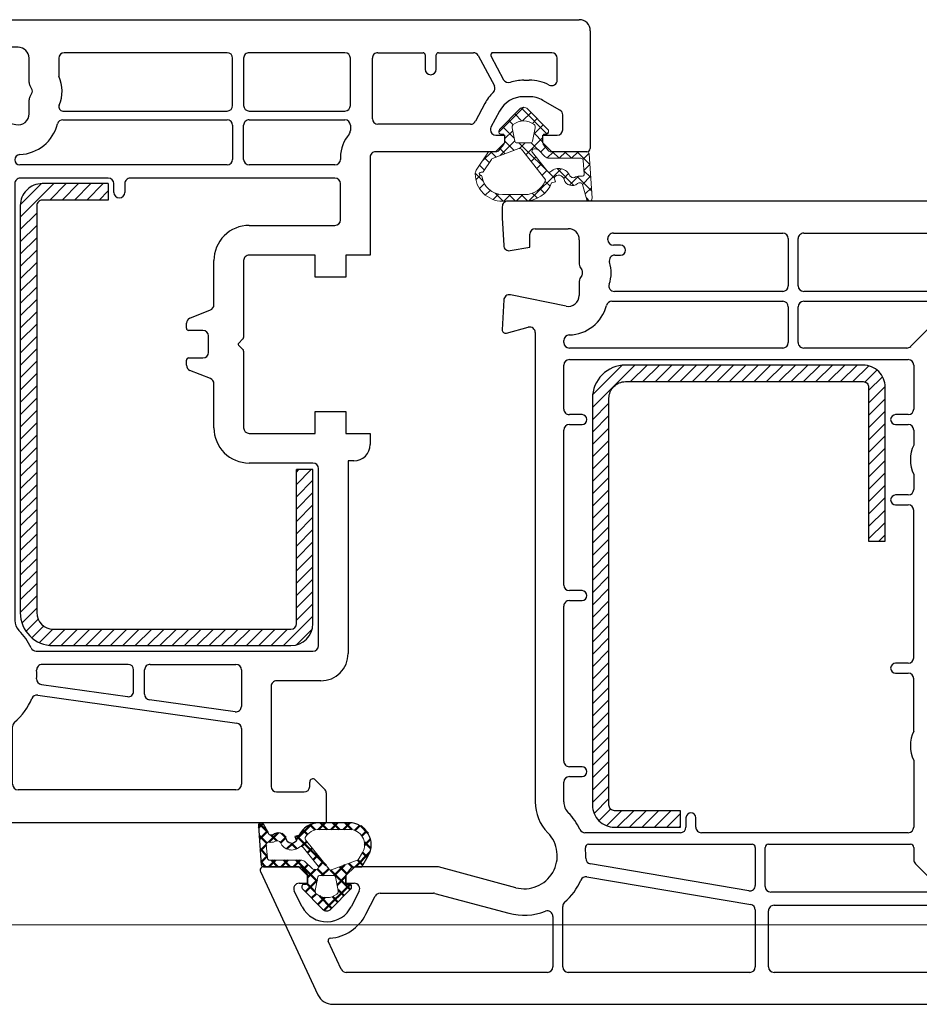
# Model space of a CAD drawing. Header units: millimetres. Extents: x -1427 to 15787, y -1578 to 5789.
# Tile 70 of 152: x 1549 to 1557, y -603 to -594. Entities that reach past the tile are written whole.
import ezdxf

# ---------------------------------------------------------------- set-up
doc = ezdxf.new("R2010")
doc.units = ezdxf.units.MM
doc.linetypes.add('AUSGEZOGEN', pattern=[0])
for name, color, linetype in [('1', 7, 'Continuous'), ('10TNR-01', 7, 'AUSGEZOGEN'), ('listwa', 5, 'Continuous')]:
    doc.layers.add(name, color=color, linetype=linetype)
doc.layers.add('A_wymiary', color=7, linetype='Continuous', lineweight=5)
doc.layers.add('AM_0', color=7, linetype='Continuous', lineweight=50)

# ---------------------------------------------------------------- blocks, each defined once
blk = doc.blocks.new('HP122')
for p, q in [((61.385, 73), (0, 73)), ((0, 73), (0, 70.1)), ((67.971, 60.927), (62.745, 72.134)), ((1.394, 70.2), (3, 70.2)), ((6.6, 70.1), (21.299, 70.1)), ((23.499, 70.1), (40, 70.1)), ((41.9, 70.1), (60.175, 70.1)), ((60.628, 69.811), (61.812, 67.272)), ((3.5, 69.7), (3.5, 63)), ((6.1, 64.5), (6.1, 69.6)), ((21.799, 69.6), (21.799, 64.5)), ((22.999, 64.422), (22.999, 69.6)), ((40.5, 69.6), (40.5, 64.105)), ((41.4, 65.014), (41.4, 69.6)), ((52.111, 62.917), (45.398, 64.716)), ((58.385, 64.816), (57.547, 63.173)), ((21.299, 64), (6.6, 64)), ((38.308, 61.406), (23.415, 63.929)), ((59.004, 62.727), (59.721, 64.135)), ((64.177, 64.135), (64.894, 62.727)), ((6.601, 62.8), (21.599, 62.8)), ((23.583, 62.684), (37.989, 60.243)), ((57.102, 62.9), (52.241, 62.9)), ((0, 62.6), (0, 60.443)), ((3, 62.5), (1.394, 62.5)), ((8.454, 60.223), (6.389, 62.288)), ((22.099, 62.3), (22.099, 58.75)), ((22.999, 58.75), (22.999, 62.191)), ((44.776, 62.398), (51.795, 60.517)), ((60.199, 62), (59.449, 62)), ((60.199, 61.3), (60.199, 62)), ((64.449, 62), (63.699, 62)), ((63.699, 62), (63.699, 61.3)), ((59.399, 60.5), (60.199, 61.3)), ((63.699, 61.3), (64.499, 60.5)), ((2, 59), (2, 60)), ((2.5, 60.5), (4.5, 60.5)), ((4.5, 60.5), (6, 59)), ((51.925, 60.5), (59.399, 60.5)), ((64.499, 60.5), (67.699, 60.5)), ((0.5, 59.577), (1.5, 59)), ((8.6, 58.75), (8.6, 59.87)), ((1.5, 59), (2, 59)), ((6, 59), (6, 50.288)), ((21.799, 58.45), (8.9, 58.45)), ((38.148, 58.45), (23.299, 58.45)), ((9.1, 57.4), (27.9, 57.4)), ((29.8, 57.4), (38.482, 57.4)), ((8.6, 50.83), (8.6, 56.9)), ((28.4, 56.9), (28.4, 56.05)), ((29.3, 56.05), (29.3, 56.9)), ((40.4, 54.601), (40.4, 52.8)), ((43, 11.939), (43, 54.601)), ((39.9, 52.3), (38.75, 52.3)), ((38.75, 51.4), (39.9, 51.4)), ((40.4, 50.9), (40.4, 36.8)), ((6.067, 50.038), (6.233, 49.75)), ((6.233, 49.25), (6.067, 48.962)), ((6, 48.712), (6, 38)), ((8.6, 48.17), (8.6, 43.4)), ((10.25, 42.9), (9.1, 42.9)), ((8.6, 41.5), (8.6, 28.1)), ((9.1, 42), (10.25, 42)), ((1.5, 40), (0.5, 39.423)), ((2, 40), (1.5, 40)), ((2, 38), (2, 40)), ((0, 38.557), (0, 37.288)), ((0.067, 37.038), (0.233, 36.75)), ((5.5, 37.5), (2.5, 37.5)), ((0.233, 36.25), (0.067, 35.962)), ((39.9, 36.3), (38.75, 36.3)), ((0, 35.712), (0, 34.443)), ((2, 33), (2, 35)), ((2.5, 35.5), (5.5, 35.5)), ((6, 35), (6, 24.288)), ((38.75, 35.4), (39.9, 35.4)), ((40.4, 34.9), (40.4, 20.8)), ((0.5, 33.577), (1.5, 33)), ((1.5, 33), (2, 33)), ((10.25, 27.6), (9.1, 27.6)), ((8.6, 24.83), (8.6, 26.2)), ((9.1, 26.7), (10.25, 26.7)), ((6.067, 24.038), (6.233, 23.75)), ((6, 22.712), (6, 14)), ((6.233, 23.25), (6.067, 22.962)), ((8.6, 20.8), (8.6, 22.17)), ((10.25, 20.3), (9.1, 20.3)), ((39.9, 20.3), (38.75, 20.3)), ((8.6, 14.9), (8.6, 18.9)), ((9.1, 19.4), (10.25, 19.4)), ((38.75, 19.4), (39.9, 19.4)), ((40.4, 18.9), (40.4, 14.9)), ((39.9, 14.4), (9.1, 14.4)), ((1.5, 14), (0.5, 13.423)), ((2, 14), (1.5, 14)), ((2, 13), (2, 14)), ((6, 14), (4.5, 12.5)), ((0, 12.557), (0, 10.4)), ((6.188, 10.511), (8.881, 13.204)), ((9.234, 13.35), (18.6, 13.35)), ((19.1, 12.85), (19.1, 9.6)), ((20, 9.6), (20, 12.85)), ((20.5, 13.35), (39.9, 13.35)), ((40.4, 12.85), (40.4, 12.658)), ((4.5, 12.5), (2.5, 12.5)), ((45.622, 11.99), (43.629, 11.456)), ((45.858, 8.974), (46, 11.684)), ((1.394, 10.5), (3, 10.5)), ((3.5, 10), (3.5, 3.3)), ((6.1, 9.6), (6.1, 10.299)), ((18.6, 9.1), (6.6, 9.1)), ((36.034, 9.1), (20.5, 9.1)), ((40.199, 9.539), (45.259, 8.51)), ((6.6, 8.2), (18.6, 8.2)), ((20.5, 8.2), (35.806, 8.2)), ((39, 7.288), (39, 8.559)), ((6.1, 3.4), (6.1, 7.7)), ((19.1, 7.7), (19.1, 3.4)), ((20, 3.4), (20, 7.7)), ((38.767, 6.75), (38.933, 7.038)), ((38.933, 5.962), (38.767, 6.25)), ((39, 3.5), (39, 5.712)), ((35.772, 4.9), (35.25, 4.9)), ((45.282, 4.492), (43.5, 4.178)), ((35.25, 4), (35.9, 4)), ((43.5, 4.178), (43.5, 3)), ((46, 1.503), (45.868, 4.026)), ((0, 2.9), (0, 0)), ((3, 2.8), (1.394, 2.8)), ((18.6, 2.9), (6.6, 2.9)), ((35.9, 2.9), (20.5, 2.9)), ((36.4, 3.5), (36.4, 3.4)), ((36.4, 3.4), (36.4, 3.4)), ((43, 2.5), (40, 2.5)), ((46, 0.5), (46, 1.503)), ((0, 0), (45.5, 0))]:
    blk.add_line(p, q)
for centre, radius, start, end in [((61.385, 71.5), 1.5, 25, 90), ((0.6, 70.1), 0.6, 180, 352.81975), ((1.394, 70), 0.2, 90, 172.81975), ((3, 69.7), 0.5, 0, 90), ((6.6, 69.6), 0.5, 90, 180), ((21.299, 69.6), 0.5, 0, 90), ((23.499, 69.6), 0.5, 90, 180), ((40, 69.6), 0.5, 0, 90), ((41.9, 69.6), 0.5, 90, 180), ((60.175, 69.6), 0.5, 25, 90), ((61.631, 67.188), 0.2, 274.34461, 25), ((61.949, 63), 4, 94.34461, 152.98825), ((61.949, 63), 2.5, 91.67831, 152.98825), ((61.949, 63), 2.5, 27.01175, 91.67831), ((6.6, 64.5), 0.5, 180, 270), ((21.299, 64.5), 0.5, 270, 0), ((41.9, 65.014), 0.5, 180, 290.85059), ((44, 59.5), 5.4, 75, 110.85059), ((23.499, 64.422), 0.5, 180, 260.38144), ((44, 59.5), 5.6, 130.97561, 156.8456), ((40, 64.105), 0.5, 310.97561, 0), ((0.6, 62.6), 0.6, 7.18025, 180), ((1.394, 62.7), 0.2, 187.18025, 270), ((3, 63), 0.5, 270, 0), ((6.601, 62.5), 0.3, 90, 225), ((21.599, 62.3), 0.5, 0, 90), ((23.499, 62.191), 0.5, 80.38144, 180), ((52.241, 63.4), 0.5, 255, 270), ((57.102, 63.4), 0.5, 270, 332.98825), ((59.449, 62.5), 0.5, 152.98825, 270), ((64.449, 62.5), 0.5, 270, 27.01175), ((44, 59.5), 3, 75, 224.41531), ((38.391, 61.899), 0.5, 260.38144, 336.8456), ((67.699, 60.8), 0.3, 270, 25), ((1, 60.443), 1, 180, 240), ((2.5, 60), 0.5, 90, 180), ((8.1, 59.87), 0.5, 360, 45), ((37.905, 59.75), 0.5, 357.65473, 80.38144), ((51.925, 61), 0.5, 255, 270), ((44, 59.5), 5.6, 177.65473, 187.30312), ((8.9, 58.75), 0.3, 180, 270), ((21.799, 58.75), 0.3, 270, 0), ((23.299, 58.75), 0.3, 180, 270), ((38.148, 58.75), 0.3, 270, 7.30312), ((9.1, 56.9), 0.5, 90, 180), ((27.9, 56.9), 0.5, 360, 90), ((29.8, 56.9), 0.5, 90, 180), ((38.482, 56.9), 0.5, 25.22851, 90), ((39, 54.601), 4, 360, 44.41531), ((44, 59.5), 5.6, 205.22851, 224.41531), ((28.85, 56.05), 0.45, 180, 360), ((39, 54.601), 1.4, 360, 44.41531), ((38.75, 51.85), 0.45, 90, 270), ((39.9, 52.8), 0.5, 270, 360), ((39.9, 50.9), 0.5, 360, 90), ((6.5, 50.288), 0.5, 180, 210), ((5.8, 49.5), 3.1, 334.58538, 25.41462), ((5.8, 49.5), 0.5, 330, 30), ((6.5, 48.712), 0.5, 150, 180), ((9.1, 43.4), 0.5, 180, 270), ((10.25, 42.45), 0.45, 270, 90), ((9.1, 41.5), 0.5, 90, 180), ((1, 38.557), 1, 120, 180), ((2.5, 38), 0.5, 180, 270), ((5.5, 38), 0.5, 270, 0), ((0.5, 37.288), 0.5, 180, 210), ((-0.2, 36.5), 0.5, 330, 30), ((39.9, 36.8), 0.5, 270, 0), ((0.5, 35.712), 0.5, 150, 180), ((38.75, 35.85), 0.45, 90, 270), ((2.5, 35), 0.5, 90, 180), ((5.5, 35), 0.5, 0, 90), ((39.9, 34.9), 0.5, 0, 90), ((1, 34.443), 1, 180, 240), ((9.1, 28.1), 0.5, 180, 270), ((10.25, 27.15), 0.45, 270, 90), ((9.1, 26.2), 0.5, 90, 180), ((6.5, 24.288), 0.5, 180, 210), ((5.8, 23.5), 3.1, 334.58538, 25.41462), ((5.8, 23.5), 0.5, 330, 30), ((6.5, 22.712), 0.5, 150, 180), ((9.1, 20.8), 0.5, 180, 270), ((39.9, 20.8), 0.5, 270, 360), ((10.25, 19.85), 0.45, 270, 90), ((38.75, 19.85), 0.45, 90, 270), ((9.1, 18.9), 0.5, 90, 180), ((39.9, 18.9), 0.5, 360, 90), ((9.1, 14.9), 0.5, 180, 270), ((39.9, 14.9), 0.5, 270, 360), ((1, 12.557), 1, 120, 180), ((2.5, 13), 0.5, 180, 270), ((9.234, 12.85), 0.5, 90, 135), ((18.6, 12.85), 0.5, 360, 90), ((20.5, 12.85), 0.5, 90, 180), ((39.9, 12.85), 0.5, 0, 90), ((39.9, 12.658), 0.5, 271.3976, 360), ((40, 8.559), 3.6, 91.3976, 165.29741), ((43.5, 11.939), 0.5, 180, 285), ((45.7, 11.7), 0.3, 357, 105), ((0.6, 10.4), 0.6, 180, 352.81975), ((1.394, 10.3), 0.2, 90, 172.81975), ((3, 10), 0.5, 0, 90), ((6.4, 10.299), 0.3, 135, 180), ((6.6, 9.6), 0.5, 180, 270), ((18.6, 9.6), 0.5, 270, 360), ((20.5, 9.6), 0.5, 180, 270), ((36.034, 9.6), 0.5, 270, 345.29741), ((40, 8.559), 1, 78.5, 180), ((45.358, 9), 0.5, 258.5, 357), ((6.6, 7.7), 0.5, 90, 180), ((18.6, 7.7), 0.5, 0, 90), ((20.5, 7.7), 0.5, 90, 180), ((35.806, 7.7), 0.5, 340.52878, 90), ((39.2, 6.5), 3.1, 160.52878, 197.79159), ((38.5, 7.288), 0.5, 330, 0), ((39.2, 6.5), 0.5, 150, 210), ((35.772, 5.4), 0.5, 270, 17.79159), ((38.5, 5.712), 0.5, 0, 30), ((35.25, 4.45), 0.45, 90, 270), ((45.368, 4), 0.5, 3, 100), ((35.9, 3.5), 0.5, 0, 90), ((0.6, 2.9), 0.6, 7.18025, 180), ((1.394, 3), 0.2, 187.18025, 270), ((3, 3.3), 0.5, 270, 0), ((6.6, 3.4), 0.5, 180, 270), ((18.6, 3.4), 0.5, 270, 0), ((20.5, 3.4), 0.5, 180, 270), ((35.9, 3.4), 0.5, 270, 0), ((40, 3.5), 1, 180, 270), ((43, 3), 0.5, 270, 360), ((45.5, 0.5), 0.5, 270, 0)]:
    blk.add_arc(centre, radius, start, end)
blk = doc.blocks.new('hp172')
for p, q in [((0, -2.717), (0, 0)), ((0, 0), (49.385, 0)), ((50.745, -0.866), (55.971, -12.073)), ((0.988, -3.912), (0.146, -3.071)), ((1.5, -3.3), (1.5, -3.7)), ((4.5, -2.8), (2, -2.8)), ((5, -12.4), (5, -3.3)), ((7.7, -8.565), (7.7, -3.5)), ((8.2, -3), (28, -3)), ((28.5, -3.5), (28.5, -8.763)), ((29.7, -3.5), (29.7, -7.776)), ((48.111, -3), (30.2, -3)), ((49.706, -5.737), (48.564, -3.289)), ((33.423, -8.187), (40.124, -9.983)), ((45.561, -9.734), (46.415, -8.125)), ((47.74, -8.828), (46.977, -10.266)), ((52.92, -10.266), (52.157, -8.828)), ((26.211, -11.602), (8.13, -9.06)), ((7.7, -13.9), (7.7, -10.585)), ((8.27, -10.09), (16.07, -11.186)), ((39.795, -12.483), (32.776, -10.602)), ((40.254, -10), (45.12, -10)), ((25.885, -12.566), (18.07, -11.467)), ((47.419, -11), (48.199, -11)), ((48.199, -11), (48.199, -11.7)), ((51.699, -11.7), (51.699, -11)), ((51.699, -11), (52.479, -11)), ((16.5, -11.681), (16.5, -13.9)), ((17.5, -11.962), (17.5, -13.9)), ((47.399, -12.5), (39.925, -12.5)), ((48.199, -11.7), (47.399, -12.5)), ((52.499, -12.5), (51.699, -11.7)), ((55.699, -12.5), (52.499, -12.5)), ((0.5, -12.9), (4.5, -12.9)), ((16, -14.4), (8.2, -14.4)), ((18, -14.4), (25.813, -14.4)), ((-2, -32.9), (-2, -15.4)), ((0.7, -16.1), (0.7, -32.2)), ((26.371, -15.6), (1.2, -15.6)), ((28.3, -58.1), (28.3, -18.399)), ((31, -18.399), (31, -61.061)), ((-2.5, -32.9), (-2, -32.9)), ((1.2, -32.7), (7, -32.7)), ((-4, -35.4), (-4, -34.4)), ((-1.8, -35.4), (-4, -35.4)), ((-1.8, -37.4), (-1.8, -35.4)), ((7, -35.4), (1, -35.4)), ((1, -35.4), (1, -37.4)), ((7.5, -42.875), (7.5, -35.9)), ((10.2, -35.9), (10.2, -39.911)), ((1, -37.4), (-1.8, -37.4)), ((10.514, -40.376), (12.386, -41.124)), ((12.7, -41.589), (12.7, -42.05)), ((10.7, -42.75), (10.7, -44.25)), ((12.5, -42.25), (11.2, -42.25)), ((7.97, -43.428), (7.559, -43.017)), ((7.559, -43.983), (7.963, -43.579)), ((7.5, -51.1), (7.5, -44.125)), ((11.2, -44.75), (12.5, -44.75)), ((12.7, -44.95), (12.7, -45.411)), ((12.386, -45.876), (10.514, -46.624)), ((10.2, -47.089), (10.2, -51.1)), ((-1.8, -51.6), (-1.8, -49.6)), ((-1.8, -49.6), (1, -49.6)), ((1, -49.6), (1, -51.6)), ((-4, -60.5), (-4, -51.6)), ((-4, -51.6), (-1.8, -51.6)), ((1, -51.6), (7, -51.6)), ((7, -54.3), (-0.8, -54.3)), ((-1.3, -54.8), (-1.3, -58.1)), ((18.3, -58.1), (18.3, -57.3)), ((19.3, -57.3), (19.3, -58.1)), ((-0.8, -58.6), (17.8, -58.6)), ((19.8, -58.6), (27.8, -58.6)), ((-0.8, -59.8), (7, -59.8)), ((9, -59.8), (27.829, -59.8)), ((-1.3, -60.5), (-1.3, -60.3)), ((7.5, -60.3), (7.5, -63.4)), ((8.5, -63.4), (8.5, -60.3)), ((-24, -72), (-24, -61.3)), ((-23.7, -61), (-20.5, -61)), ((-20.5, -61), (-19.7, -61.8)), ((-16.2, -61.8), (-15.4, -61)), ((-15.4, -61), (-4.5, -61)), ((31.629, -61.544), (33.622, -61.01)), ((33.999, -61.316), (33.857, -64.026)), ((-19.7, -62.5), (-21, -62.5)), ((-19.7, -61.8), (-19.7, -62.5)), ((-16.2, -62.5), (-16.2, -61.8)), ((-15.662, -62.5), (-16.2, -62.5)), ((-15.42, -62.5), (-15.662, -62.5)), ((-21.5, -63), (-21.5, -64.337)), ((-15.744, -64.675), (-14.979, -63.235)), ((-13.12, -63.5), (-4.7, -63.5)), ((-2.2, -63.4), (-2.2, -62.919)), ((33.258, -64.49), (28.199, -63.461)), ((-14.42, -65.379), (-13.562, -63.765)), ((-4.2, -64), (-4.2, -69.5)), ((7, -63.9), (-1.7, -63.9)), ((23.93, -63.9), (9, -63.9)), ((-21.25, -64.77), (-19.699, -65.665)), ((-2.2, -65.2), (-2.2, -69.5)), ((7, -64.7), (-1.7, -64.7)), ((7.5, -69.5), (7.5, -65.2)), ((8.5, -65.2), (8.5, -69.5)), ((23.932, -64.7), (9, -64.7)), ((27, -64.441), (27, -65.712)), ((-18.45, -66), (-17.95, -66)), ((26.933, -65.962), (26.767, -66.25)), ((-13.828, -69.735), (-15.287, -66.991)), ((26.767, -66.75), (26.933, -67.038)), ((-21, -67.506), (-21, -69.5)), ((-17.95, -67.5), (-18.45, -67.5)), ((-14.976, -69.706), (-16.124, -67.547)), ((24.3, -69.5), (24.3, -67.853)), ((27, -67.288), (27, -69.5)), ((-10, -68.5), (-10, -69.8)), ((-9, -69.8), (-9, -68.5)), ((31.5, -68.822), (33.282, -68.508)), ((31.5, -70), (31.5, -68.822)), ((33.868, -68.974), (34, -71.497)), ((-20.5, -70), (-15.152, -70)), ((-10.2, -70), (-13.386, -70)), ((-4.7, -70), (-8.8, -70)), ((-1.7, -70), (7, -70)), ((9, -70), (23.8, -70)), ((28, -70.5), (31, -70.5)), ((34, -71.497), (34, -72.5)), ((33.5, -73), (-23, -73))]:
    blk.add_line(p, q)
for centre, radius, start, end in [((49.385, -1.5), 1.5, 25, 90), ((0.5, -2.717), 0.5, 180, 225), ((2, -3.3), 0.5, 90, 180), ((4.5, -3.3), 0.5, 0, 90), ((8.2, -3.5), 0.5, 90, 180), ((28, -3.5), 0.5, 0, 90), ((30.2, -3.5), 0.5, 90, 180), ((48.111, -3.5), 0.5, 25, 90), ((1.2, -3.7), 0.3, 225, 360), ((49.949, -10), 4, 95.79555, 152.04245), ((49.525, -5.821), 0.2, 275.79555, 25), ((30.2, -7.776), 0.5, 180, 287.4576), ((32, -13.5), 5.5, 75, 107.4576), ((49.949, -10), 2.5, 27.95755, 152.04245), ((8.2, -8.565), 0.5, 180, 262), ((28, -8.763), 0.5, 310.17777, 0), ((32, -13.5), 5.7, 130.17777, 157.29027), ((45.12, -9.5), 0.5, 270, 332.04245), ((8.2, -10.585), 0.5, 82, 180), ((32, -13.5), 3, 75, 224.41531), ((40.254, -9.5), 0.5, 255, 270), ((47.419, -10.5), 0.5, 152.04245, 270), ((52.479, -10.5), 0.5, 270, 27.95755), ((16, -11.681), 0.5, 0, 82), ((18, -11.962), 0.5, 82, 180), ((26.281, -11.106), 0.5, 262, 337.29027), ((4.5, -12.4), 0.5, 270, 0), ((39.925, -12), 0.5, 255, 270), ((55.699, -12.2), 0.3, 270, 0), ((55.699, -12.2), 0.3, 360, 25), ((55.699, -12.2), 0.3, 360, 25), ((0.5, -15.4), 2.5, 90, 180), ((25.815, -13.061), 0.5, 355.93694, 82), ((32, -13.5), 5.7, 175.93694, 183.69907), ((8.2, -13.9), 0.5, 180, 270), ((16, -13.9), 0.5, 270, 0), ((18, -13.9), 0.5, 180, 270), ((25.813, -13.9), 0.5, 270, 3.69907), ((1.2, -16.1), 0.5, 90, 180), ((26.371, -16.1), 0.5, 24.79386, 90), ((32, -13.5), 5.7, 204.79386, 224.41531), ((27, -18.399), 4, 0, 44.41531), ((27, -18.399), 1.3, 0, 44.41531), ((1.2, -32.2), 0.5, 180, 270), ((-2.5, -34.4), 1.5, 90, 180), ((7, -35.9), 3.2, 0, 90), ((7, -35.9), 0.5, 0, 90), ((10.7, -39.911), 0.5, 180, 248.19859), ((12.2, -41.589), 0.5, 0, 68.19859), ((12.5, -42.05), 0.2, 270, 0), ((7.7, -42.875), 0.2, 180, 225), ((11.2, -42.75), 0.5, 90, 180), ((7.898, -43.5), 0.102, 309.84522, 0.17396), ((7.899, -43.5), 0.101, 0, 45), ((7.7, -44.125), 0.2, 134.94109, 180), ((11.2, -44.25), 0.5, 180, 270), ((12.5, -44.95), 0.2, 0, 90), ((12.2, -45.411), 0.5, 291.80141, 0), ((10.7, -47.089), 0.5, 111.80141, 180), ((7, -51.1), 0.5, 270, 0), ((7, -51.1), 3.2, 270, 0), ((-0.8, -54.8), 0.5, 90, 180), ((18.8, -57.3), 0.5, 90, 180), ((18.8, -57.3), 0.5, 0, 90), ((-0.8, -58.1), 0.5, 180, 270), ((17.8, -58.1), 0.5, 270, 0), ((19.8, -58.1), 0.5, 180, 270), ((27.8, -58.1), 0.5, 270, 0), ((-0.8, -60.3), 0.5, 90, 180), ((7, -60.3), 0.5, 0, 90), ((9, -60.3), 0.5, 90, 180), ((27.829, -60.271), 0.471, 272.349, 90), ((-4.5, -60.5), 0.5, 270, 0), ((-4.5, -60.5), 3.2, 319.17911, 0), ((28, -64.438), 3.7, 92.349, 165.68589), ((-23.7, -61.3), 0.3, 90, 180), ((31.5, -61.061), 0.5, 180, 285), ((33.7, -61.3), 0.3, 90, 105), ((33.7, -61.3), 0.3, 1.81146, 90), ((33.7, -61.3), 0.3, 357, 1.81146), ((-21, -63), 0.5, 90, 180), ((-15.42, -63), 0.5, 0, 90), ((-1.7, -62.919), 0.5, 139.17911, 180), ((-15.42, -63), 0.5, 332, 360), ((-13.12, -64), 0.5, 90, 152), ((-4.7, -64), 0.5, 0, 90), ((-1.7, -63.4), 0.5, 180, 270), ((7, -63.4), 0.5, 270, 0), ((9, -63.4), 0.5, 180, 270), ((23.93, -63.4), 0.5, 270, 345.68589), ((28, -64.441), 1, 78.5, 180), ((-21, -64.337), 0.5, 180, 240), ((33.358, -64), 0.5, 270, 357), ((-17.95, -63.502), 2.498, 270, 332), ((-1.7, -65.2), 0.5, 90, 180), ((7, -65.2), 0.5, 0, 90), ((9, -65.2), 0.5, 90, 180), ((23.932, -65.068), 0.368, 336.33645, 90), ((27.2, -66.5), 3.2, 156.33645, 205.00783), ((33.358, -64), 0.5, 258.5, 270), ((-18.45, -63.502), 2.498, 240, 270), ((-17.95, -63.502), 3.998, 313.65234, 332), ((26.5, -65.712), 0.5, 330, 0), ((-20.5, -67.506), 0.5, 62.88685, 180), ((-18.45, -63.502), 3.998, 242.88685, 270), ((-14.845, -66.756), 0.5, 133.65234, 208), ((27.2, -66.5), 0.5, 150, 210), ((26.5, -67.288), 0.5, 0, 30), ((-17.95, -63.502), 3.998, 270, 287.93101), ((-16.565, -67.782), 0.5, 28, 107.93101), ((-9.5, -68.5), 0.5, 90, 180), ((-9.5, -68.5), 0.5, 0, 90), ((33.368, -69), 0.5, 90, 100), ((33.368, -69), 0.5, 3, 90), ((-20.5, -69.5), 0.5, 180, 270), ((-15.152, -69.8), 0.2, 270, 28), ((-13.386, -69.5), 0.5, 208, 270), ((-10.2, -69.8), 0.2, 270, 0), ((-8.8, -69.8), 0.2, 180, 270), ((-4.7, -69.5), 0.5, 270, 0), ((-1.7, -69.5), 0.5, 180, 270), ((7, -69.5), 0.5, 270, 0), ((9, -69.5), 0.5, 180, 270), ((23.8, -69.5), 0.5, 270, 360), ((28, -69.5), 1, 180, 270), ((31, -70), 0.5, 270, 0), ((-23, -72), 1, 180, 270), ((33.5, -72.5), 0.5, 270, 360)]:
    blk.add_arc(centre, radius, start, end)
blk = doc.blocks.new('vs102')
for p, q in [((5, 42), (-16.6, 42)), ((5, 40.5), (-16.6, 40.5)), ((-18.6, 40), (-18.6, 26)), ((-17.1, 40), (-17.1, 26)), ((6.5, 2), (6.5, 39)), ((8, 2), (8, 39)), ((-18.6, 26), (-17.1, 26)), ((0, 0), (0, 1.5)), ((0, 1.5), (6, 1.5)), ((0, 0), (6, 0))]:
    blk.add_line(p, q)
for centre, radius, start, end in [((-16.6, 40), 2, 90, 180), ((5, 39), 3, 0, 90), ((-16.6, 40), 0.5, 90, 180), ((5, 39), 1.5, 0, 90), ((6, 2), 0.5, 270, 0), ((6, 2), 2, 270, 0)]:
    blk.add_arc(centre, radius, start, end)
blk = doc.blocks.new('A$Cfb992a37')
at = {"layer": '10TNR-01'}
h = blk.add_hatch(dxfattribs=at)
h.set_pattern_fill('ANSI37', color=256, scale=0.25, angle=-90, style=0)
h.set_pattern_definition([(315, (157.576, 422.86216), (0.561266, 0.561266), []), (45, (157.576, 422.86216), (-0.561266, 0.561266), [])])
h.paths.add_polyline_path([(779.087, 46.017, -0.385805), (778.892, 45.833), (775.474, 45.833), (774.917, 45.167, 0.198912), (774.882, 45.071), (774.882, 44.383), (774.882, 44.333), (774.891, 44.333, 0.317837), (775.032, 44.233), (775.232, 44.233, -0.57735), (775.362, 44.008, -0.309481), (775.349, 43.839), (773.489, 41.944, -0.419641), (772.775, 41.944), (770.94, 43.814, -0.289878), (770.895, 44.023, -0.539331), (771.032, 44.233), (771.232, 44.233, 0.317837), (771.374, 44.333), (771.382, 44.333), (771.382, 44.747), (771.382, 45.125), (770.79, 45.833), (769.932, 45.833), (768.826, 47.523, -0.145361), (768.728, 47.851, -0.414214), (771.211, 50.333), (771.682, 50.333), (773.224, 50.333, -0.308694), (775.671, 48.663), (776.02, 48.584), (775.889, 48.206, 0.692106), (776.811, 48.365, -0.55438), (778.012, 48.738, 0.496751), (778.485, 48.805), (778.88, 50.206, -0.241131), (779.069, 50.333), (779.127, 50.333, -0.395143), (779.348, 50.072)])
h.paths.add_polyline_path([(778.391, 48.067, -0.1541), (777.853, 48.131, 0.499469), (777.29, 47.939, -0.485691), (775.587, 47.639, 0.429834), (775.298, 47.615), (773.924, 45.905, 0.629575), (774.079, 45.579), (774.215, 45.579, 0.199231), (774.498, 45.697), (775.063, 46.263, -0.164987), (775.409, 46.433), (778.332, 46.433, 0.391665), (778.532, 46.618), (778.628, 47.854, 0.494773)], flags=16)
h.paths.add_polyline_path([(775.095, 48.487, 0.302452), (773.224, 49.733), (771.211, 49.733, 0.383251), (769.339, 48.051, -0.170485), (769.226, 47.982), (769.213, 47.979, 1.002106), (769.276, 47.689), (769.347, 47.705, -0.310407), (769.452, 47.662), (770.23, 46.473), (772.692, 45.55, 0.323872), (772.919, 45.612), (775.066, 48.285, 0.274797)], flags=16)
h.paths.add_polyline_path([(773.937, 44.872, 0.357183), (773.741, 45.033), (772.523, 45.033, 0.357183), (772.327, 44.872), (772.083, 43.659, 0.279126), (772.188, 43.367, 0.171801), (773.132, 43.033, 0.171802), (774.076, 43.367, 0.279126), (774.181, 43.659)], flags=16)
at = {"layer": 'AM_0'}
h = blk.add_hatch(dxfattribs=at)
h.set_pattern_fill('ANSI37', color=256, scale=0.25, angle=-90, style=0)
h.set_pattern_definition([(315, (81.0966, 422.86216), (0.561266, 0.561266), []), (45, (81.0966, 422.86216), (-0.561266, 0.561266), [])])
h.paths.add_polyline_path([(752.695, 108.003), (752.346, 108.082), (752.476, 108.46, 0.692106), (751.554, 108.301, -0.567384), (750.337, 107.948, 0.46663), (749.885, 107.667), (749.491, 106.957, -0.802305), (749.023, 107.096), (749.284, 110.648, -0.385805), (749.479, 110.833), (752.683, 110.833), (752.684, 110.833), (752.833, 110.833, 0.200518), (752.936, 110.887), (753.448, 111.499, 0.198912), (753.483, 111.595), (753.483, 112.283), (753.483, 112.333), (753.475, 112.333, 0.317837), (753.333, 112.433), (753.133, 112.433, -0.414214), (752.983, 112.583), (752.983, 112.733, -0.170866), (753.016, 112.827), (754.849, 114.694, -0.175619), (755.233, 114.833, -0.175616), (755.618, 114.694), (757.429, 112.848, -0.222418), (757.483, 112.733), (757.483, 112.583, -0.414214), (757.333, 112.433), (757.133, 112.433, 0.317837), (756.992, 112.333), (756.983, 112.333), (756.983, 111.633), (756.983, 111.595, 0.175954), (757.018, 111.499), (757.485, 110.94, 0.222074), (757.715, 110.833), (758.433, 110.833), (759.011, 109.833, -0.57735), (757.279, 106.833), (754.55, 106.833, -0.288972)])
h.paths.add_polyline_path([(754.442, 110.761, 0.629575), (754.286, 111.086), (754.151, 111.086, 0.199231), (753.868, 110.969), (753.302, 110.403, -0.164987), (752.956, 110.233), (750.038, 110.232, 0.391665), (749.839, 110.048), (749.743, 108.812, 0.494774), (749.98, 108.599, -0.1541), (750.518, 108.535, 0.420174), (751.034, 108.639, -0.513271), (752.779, 109.027, 0.429834), (753.068, 109.051), (753.11, 109.103)], flags=16)
h.paths.add_polyline_path([(753.305, 108.388, 0.308916), (753.288, 108.163, 0.26845), (754.55, 107.433), (757.279, 107.433, 0.57735), (758.491, 109.533), (758.103, 110.205), (755.673, 111.116, 0.323872), (755.447, 111.054)], flags=16)
h.paths.add_polyline_path([(754.583, 111.633), (755.883, 111.633, 0.358141), (756.03, 111.754), (756.276, 112.976, 0.28655), (756.146, 113.323, 0.165079), (755.233, 113.633, 0.165079), (754.32, 113.323, 0.286185), (754.19, 112.976), (754.436, 111.753, 0.357183)], flags=16)
at = {"layer": 'listwa'}
h = blk.add_hatch(dxfattribs=at)
h.set_pattern_fill('ANSI31', color=256, scale=0.25, angle=-90, style=0)
h.set_pattern_definition([(315, (81.0966, 422.86216), (0.561266, 0.561266), [])])
h.paths.add_polyline_path([(779.382, 68.233, 0.414214), (782.382, 65.233), (803.982, 65.233, 0.414214), (805.982, 67.233), (805.982, 81.233), (804.482, 81.233), (804.482, 67.233, -0.414214), (803.982, 66.733), (782.382, 66.733, -0.414214), (780.882, 68.233), (780.882, 105.233, -0.414214), (781.382, 105.733), (787.382, 105.733), (787.382, 107.233), (781.382, 107.233, 0.414214), (779.382, 105.233)])
h = blk.add_hatch(dxfattribs=at)
h.set_pattern_fill('ANSI31', color=256, scale=0.25, angle=-90, style=0)
h.set_pattern_definition([(315, (177.814, -69.8095), (0.561266, 0.561266), [])])
h.paths.add_polyline_path([(727.382, 87.733, -0.414214), (730.382, 90.733), (751.982, 90.733, -0.414214), (753.982, 88.733), (753.982, 74.733), (752.482, 74.733), (752.482, 88.733, 0.414214), (751.982, 89.233), (730.382, 89.233, 0.414214), (728.882, 87.733), (728.882, 50.733, 0.414214), (729.382, 50.233), (735.382, 50.233), (735.382, 48.733), (729.382, 48.733, -0.414214), (727.382, 50.733)])
at = {"color": 7}
for p, q in [((753.483, 112.333), (753.483, 111.633)), ((756.983, 112.333), (756.983, 111.633))]:
    blk.add_line(p, q, dxfattribs=at)
for points in [[(756.276, 112.977), (756.03, 111.753, -0.356226), (755.883, 111.633), (754.583, 111.633, -0.357183), (754.436, 111.753), (754.19, 112.976, -0.286185), (754.32, 113.323, -0.165079), (755.233, 113.633, -0.165079), (756.146, 113.323, -0.28582)], [(749.98, 108.599, -0.1541), (750.518, 108.535, 0.420174), (751.034, 108.639, -0.513271), (752.779, 109.027, 0.429834), (753.068, 109.051), (753.11, 109.103), (754.442, 110.761, 0.629575), (754.286, 111.086), (754.151, 111.086, 0.198594), (753.868, 110.97), (753.303, 110.404, -0.16528), (752.956, 110.233), (750.038, 110.232, 0.391661), (749.839, 110.048), (749.743, 108.812, 0.494773)], [(758.103, 110.205), (758.491, 109.533, -0.57735), (757.279, 107.433), (754.55, 107.433, -0.26845), (753.288, 108.163, -0.308916), (753.305, 108.388), (755.447, 111.054, -0.323872), (755.673, 111.116)], [(775.032, 44.233), (775.232, 44.233, -0.414214), (775.382, 44.083), (775.382, 43.933, -0.170866), (775.349, 43.839), (773.489, 41.944, -0.419641), (772.775, 41.944), (770.94, 43.814, -0.19651), (770.882, 43.954), (770.882, 44.083, -0.414214), (771.032, 44.233), (771.232, 44.233, 0.414214), (771.382, 44.383), (771.382, 44.747), (771.382, 45.053, 0.175954), (771.336, 45.181), (770.85, 45.761, 0.222074), (770.697, 45.833), (769.932, 45.833), (768.827, 47.521, -0.146508), (768.728, 47.851, -0.414214), (771.211, 50.333), (771.682, 50.333), (773.224, 50.333, -0.308694), (775.671, 48.663), (776.02, 48.584), (775.889, 48.206, 0.692106), (776.811, 48.365, -0.567384), (778.034, 48.718, 0.46663), (778.485, 48.805), (778.88, 50.206, -0.805092), (779.347, 50.066), (779.087, 46.017, -0.385805), (778.892, 45.833), (775.544, 45.833, 0.222074), (775.429, 45.779), (774.917, 45.167, 0.198912), (774.882, 45.071), (774.882, 44.383, 0.414214)], [(773.224, 49.733, -0.302452), (775.095, 48.487, -0.274797), (775.066, 48.285), (772.919, 45.612, -0.323872), (772.692, 45.55), (770.292, 46.45, -0.159422), (770.195, 46.528), (769.452, 47.662, 0.310407), (769.347, 47.705), (769.275, 47.689, -0.99689), (769.212, 47.979), (769.226, 47.982, 0.170485), (769.339, 48.051, -0.383251), (771.211, 49.733)], [(773.924, 45.905), (775.245, 47.55), (775.298, 47.615, -0.429834), (775.587, 47.639, 0.513271), (777.332, 48.027, -0.420174), (777.853, 48.131, 0.1541), (778.391, 48.067, -0.494773), (778.628, 47.854), (778.532, 46.618, -0.391661), (778.332, 46.433), (775.409, 46.433, 0.164987), (775.063, 46.263), (774.498, 45.697, -0.199231), (774.215, 45.579), (774.079, 45.579, -0.629575)], [(772.083, 43.659), (772.327, 44.872, -0.357183), (772.523, 45.033), (773.741, 45.033, -0.357183), (773.937, 44.872), (774.181, 43.659, -0.279126), (774.076, 43.367, -0.171802), (773.132, 43.033, -0.171801), (772.188, 43.367, -0.279126)]]:
    blk.add_lwpolyline(points, format="xyb", close=True)
at = {"color": 3}
blk.add_arc((753.333, 112.283), 0.15, 0.0006, 19.47122, dxfattribs=at)
at = {"layer": '1', "color": 7}
blk.add_line((752.683, 110.833), (749.483, 110.833), dxfattribs=at)
at = {"layer": '10TNR-01'}
blk.add_lwpolyline([(753.016, 112.827), (754.849, 114.694, -0.175619), (755.233, 114.833, -0.175616), (755.618, 114.694), (757.429, 112.848, -0.222418), (757.483, 112.733), (757.483, 112.583, -0.414214), (757.333, 112.433), (757.133, 112.433, 0.414214), (756.983, 112.283), (756.983, 111.595, 0.175954), (757.018, 111.499), (757.485, 110.94, 0.222074), (757.715, 110.833), (758.433, 110.833), (759.011, 109.833, -0.57735), (757.279, 106.833), (754.55, 106.833, -0.288972), (752.695, 108.003), (752.346, 108.082), (752.476, 108.46, 0.692106), (751.554, 108.301, -0.567384), (750.337, 107.948, 0.46663), (749.885, 107.667), (749.491, 106.957, -0.805092), (749.023, 107.098), (749.284, 110.648, -0.391661), (749.483, 110.833), (752.833, 110.833, 0.200516), (752.936, 110.887), (753.448, 111.499, 0.198912), (753.483, 111.595), (753.483, 112.283), (753.475, 112.333, 0.317837), (753.333, 112.433), (753.133, 112.433, -0.414214), (752.983, 112.583), (752.983, 112.733, -0.170866)], format="xyb", close=True, dxfattribs=at)
at = {"layer": 'listwa'}
blk.add_lwpolyline([(782.382, 66.733), (803.982, 66.733, 0.414214), (804.482, 67.233), (804.482, 81.233), (805.982, 81.233), (805.982, 67.233, -0.414214), (803.982, 65.233), (782.382, 65.233, -0.414214), (779.382, 68.233), (779.382, 105.233, -0.414214), (781.382, 107.233), (787.382, 107.233), (787.382, 105.733), (781.382, 105.733, 0.414214), (780.882, 105.233), (780.882, 68.233, 0.414214)], format="xyb", close=True, dxfattribs=at)
at = {"layer": '10TNR-01', "color": 0, "xscale": -1}
blk.add_blockref('HP122', (817.182, 50.333), dxfattribs=at)
at = {"layer": '10TNR-01', "xscale": -1}
blk.add_blockref('hp172', (755.182, 106.833), dxfattribs=at)
at = {"layer": 'listwa', "xscale": -1}
blk.add_blockref('vs102', (735.382, 48.733), dxfattribs=at)

msp = doc.modelspace()

# ---------------------------------------------------------------- linework, layer by layer
at = {"layer": 'A_wymiary'}
msp.add_lwpolyline([(1478.24497, -602.32556), (1582.42708, -602.32556)], dxfattribs=at)

# ---------------------------------------------------------------- block references
at = {"layer": 'A_wymiary', "xscale": -0.1, "yscale": 0.1, "zscale": 0.1, "rotation": 180}
msp.add_blockref('A$Cfb992a37', (1476.32766, -590.714), dxfattribs=at)

doc.saveas('drawing.dxf')
